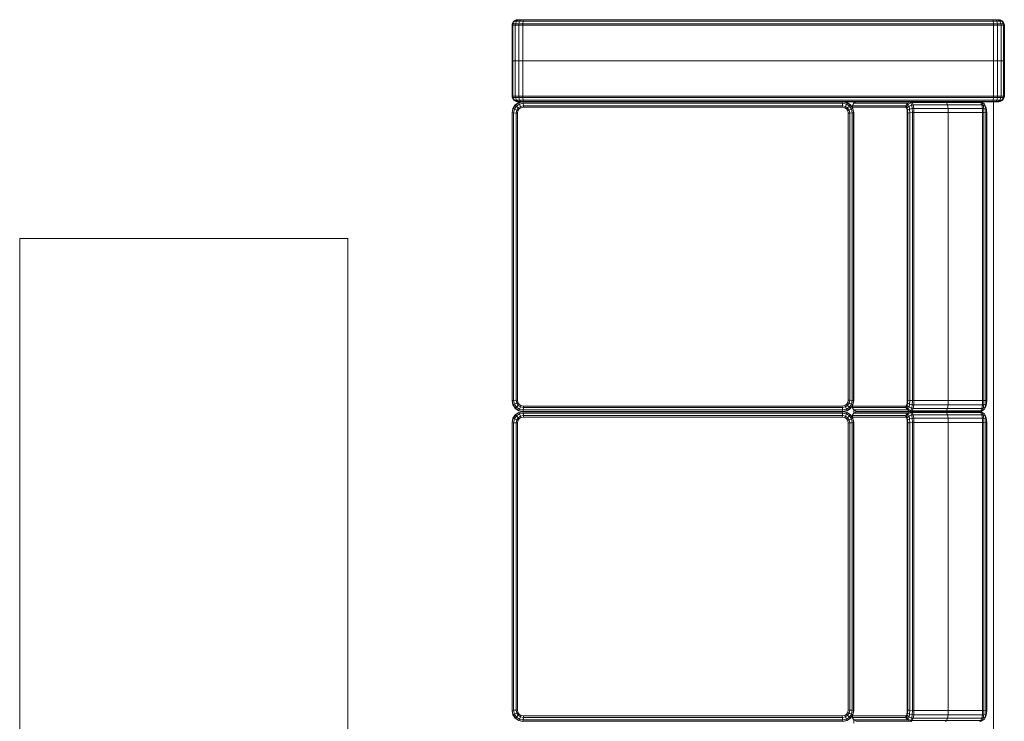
# Model space of a CAD drawing. Header units: millimetres. Extents: x 25471 to 48943, y 4737 to 38988.
# Tile 67 of 117: x 38493 to 40293, y 31270 to 32554. Entities that reach past the tile are written whole.
import ezdxf

# ---------------------------------------------------------------- set-up
doc = ezdxf.new("R2010")
doc.units = ezdxf.units.MM
doc.layers.add('I-FURN-____-OTLN', color=30, linetype='Continuous', lineweight=20)

# ---------------------------------------------------------------- blocks, each defined once
blk = doc.blocks.new('Прямая форма - V line-609719-В_Этаж 01_Водопровод')
at = {"layer": 'I-FURN-____-OTLN', "color": 9}
for p, q in [((-1600, 1790), (-1599.7, 1792.6)), ((-1600, 1790), (-1599.7, 1792.6)), ((-1600, 1789.1), (-1599.7, 1791.5)), ((-1600, 1789.1), (-1599.7, 1791.5)), ((-1600, 1789.1), (-1600, 1790)), ((-1600, 1790), (-1600, 1789.1)), ((-1600, 1786.9), (-1600, 1789.1)), ((-1600, 1789.1), (-1600, 1786.9)), ((-1600, 1786.9), (-1599.7, 1788.8)), ((-1600, 1783.8), (-1600, 1786.9)), ((-1600, 1786.9), (-1600, 1783.8)), ((-1600, 1783.8), (-1599.7, 1784.8)), ((-1600, 1783.8), (-1600, 1779)), ((-1599.7, 1792.6), (-1597.1, 1797.1)), ((-1599.7, 1791.5), (-1597.1, 1795.7)), ((-1599.7, 1792.6), (-1599.7, 1791.5)), ((-1599.7, 1788.8), (-1597.1, 1792)), ((-1599.7, 1791.5), (-1599.7, 1788.8)), ((-1599.7, 1788.8), (-1599.7, 1784.8)), ((-1599.7, 1784.8), (-1597.1, 1786.5)), ((-1599.7, 1784.8), (-1599.7, 1779.3)), ((-1597.1, 1797.1), (-1592.6, 1799.7)), ((-1597.1, 1795.7), (-1592.6, 1798.2)), ((-1597.1, 1797.1), (-1597.1, 1795.7)), ((-1597.1, 1795.7), (-1597.1, 1792)), ((-1597.1, 1792), (-1592.6, 1793.9)), ((-1597.1, 1792), (-1597.1, 1786.5)), ((-1597.1, 1786.5), (-1592.6, 1787.5)), ((-1597.1, 1786.5), (-1597.1, 1779.7)), ((-1592.6, 1799.7), (-1590, 1800)), ((-1592.6, 1799.7), (-1592.6, 1798.2)), ((-1592.6, 1798.2), (-1590, 1798.5)), ((-1592.6, 1798.2), (-1592.6, 1793.9)), ((-1592.6, 1793.9), (-1590, 1794.1)), ((-1592.6, 1793.9), (-1592.6, 1787.5)), ((-1592.6, 1787.5), (-1590, 1787.7)), ((-1592.6, 1787.5), (-1592.6, 1780)), ((-1590, 1800), (-1525, 1800)), ((-1590, 1800), (-1590, 1798.5)), ((-1590, 1798.5), (-1525, 1798.5)), ((-1590, 1798.5), (-1590, 1794.1)), ((-1590, 1794.1), (-1525, 1794.1)), ((-1590, 1794.1), (-1590, 1787.7)), ((-1590, 1787.7), (-1525, 1787.7)), ((-1590, 1787.7), (-1590, 1780)), ((-1525, 1798.5), (-1525, 1800)), ((-1460, 1800), (-1525, 1800)), ((-1525, 1800), (-1525, 1798.5)), ((-1525, 1794.1), (-1525, 1798.5)), ((-1460, 1798.5), (-1525, 1798.5)), ((-1525, 1798.5), (-1525, 1794.1)), ((-1525, 1787.7), (-1525, 1794.1)), ((-1460, 1794.1), (-1525, 1794.1)), ((-1525, 1794.1), (-1525, 1787.7)), ((-1525, 1780), (-1525, 1787.7)), ((-1460, 1787.7), (-1525, 1787.7)), ((-1525, 1787.7), (-1525, 1780)), ((-1460, 1798.5), (-1460, 1800)), ((-1457.4, 1799.7), (-1460, 1800)), ((-1460, 1794.1), (-1460, 1798.5)), ((-1457.4, 1798.2), (-1460, 1798.5)), ((-1460, 1787.7), (-1460, 1794.1)), ((-1457.4, 1793.9), (-1460, 1794.1)), ((-1460, 1780), (-1460, 1787.7)), ((-1457.4, 1787.5), (-1460, 1787.7)), ((-1457.4, 1798.2), (-1457.4, 1799.7)), ((-1452.9, 1797.1), (-1457.4, 1799.7)), ((-1457.4, 1793.9), (-1457.4, 1798.2)), ((-1452.9, 1795.7), (-1457.4, 1798.2)), ((-1457.4, 1787.5), (-1457.4, 1793.9)), ((-1452.9, 1792), (-1457.4, 1793.9)), ((-1457.4, 1780), (-1457.4, 1787.5)), ((-1452.9, 1786.5), (-1457.4, 1787.5)), ((-1452.9, 1795.7), (-1452.9, 1797.1)), ((-1450.3, 1792.6), (-1452.9, 1797.1)), ((-1452.9, 1792), (-1452.9, 1795.7)), ((-1450.3, 1791.5), (-1452.9, 1795.7)), ((-1452.9, 1786.5), (-1452.9, 1792)), ((-1450.3, 1788.8), (-1452.9, 1792)), ((-1452.9, 1779.7), (-1452.9, 1786.5)), ((-1450.3, 1784.8), (-1452.9, 1786.5)), ((-1450.3, 1791.5), (-1450.3, 1792.6)), ((-1450, 1790), (-1450.3, 1792.6)), ((-1450, 1790), (-1450.3, 1792.6)), ((-1450.3, 1788.8), (-1450.3, 1791.5)), ((-1450, 1789.1), (-1450.3, 1791.5)), ((-1450, 1789.1), (-1450.3, 1791.5)), ((-1450.3, 1784.8), (-1450.3, 1788.8)), ((-1450, 1786.9), (-1450.3, 1788.8)), ((-1450.3, 1779.3), (-1450.3, 1784.8)), ((-1450, 1783.8), (-1450.3, 1784.8)), ((-1450, 1789.1), (-1450, 1790)), ((-1450, 1790), (-1450, 1789.1)), ((-1450, 1786.9), (-1450, 1789.1)), ((-1450, 1789.1), (-1450, 1786.9)), ((-1450, 1783.8), (-1450, 1786.9)), ((-1450, 1786.9), (-1450, 1783.8)), ((-1450, 1779), (-1450, 1783.8)), ((-1600, 1779), (-1599.7, 1779.3)), ((-1600, 1779), (-1600, 921)), ((-1599.7, 1779.3), (-1597.1, 1779.7)), ((-1599.7, 1779.3), (-1599.7, 920.7)), ((-1597.1, 1779.7), (-1592.6, 1780)), ((-1597.1, 1779.7), (-1597.1, 920.3)), ((-1592.6, 1780), (-1590, 1780)), ((-1592.6, 1780), (-1592.6, 920)), ((-1590, 1780), (-1525, 1780)), ((-1590, 1780), (-1590, 920)), ((-1525, 920), (-1525, 1780)), ((-1460, 1780), (-1525, 1780)), ((-1525, 1780), (-1525, 920)), ((-1460, 920), (-1460, 1780)), ((-1457.4, 1780), (-1460, 1780)), ((-1457.4, 920), (-1457.4, 1780)), ((-1452.9, 1779.7), (-1457.4, 1780)), ((-1452.9, 920.3), (-1452.9, 1779.7)), ((-1450.3, 1779.3), (-1452.9, 1779.7)), ((-1450.3, 920.7), (-1450.3, 1779.3)), ((-1450, 1779), (-1450.3, 1779.3)), ((-1450, 1780), (250, 1780)), ((-1450, 1755.2), (-1450, 1779)), ((-1441.5, 1765.7), (-1445.7, 1763.7)), ((-1442, 1765.1), (-1445.7, 1763.7)), ((-1442, 1765.1), (-1443.9, 1761.3)), ((-1438.8, 1766.8), (-1442, 1765.1)), ((-1436.5, 1766.1), (-1442, 1765.1)), ((-1438.8, 1766.8), (-1441.5, 1765.7)), ((-1434.8, 1767.5), (-1438.8, 1766.8)), ((-1436.5, 1766.1), (-1437.5, 1762.4)), ((-1434.8, 1767.5), (-1436.5, 1766.1)), ((-1429.7, 1766.4), (-1436.5, 1766.1)), ((-1429.3, 1767.8), (-1434.8, 1767.5)), ((-1429.7, 1766.4), (-1430, 1762.8)), ((-1429.3, 1767.8), (-1429.7, 1766.4)), ((-903.6, 1766.4), (-1429.7, 1766.4)), ((-904.1, 1767.8), (-1429.3, 1767.8)), ((-898.6, 1767.5), (-904.1, 1767.8)), ((-904.1, 1767.8), (-903.6, 1766.4)), ((-896.8, 1766.1), (-903.6, 1766.4)), ((-903.6, 1766.4), (-903.4, 1762.8)), ((-894.5, 1766.8), (-898.6, 1767.5)), ((-898.6, 1767.5), (-896.8, 1766.1)), ((-891.3, 1765.1), (-896.8, 1766.1)), ((-896.8, 1766.1), (-895.8, 1762.4)), ((-891.8, 1765.7), (-894.5, 1766.8)), ((-894.5, 1766.8), (-891.3, 1765.1)), ((-891.8, 1765.7), (-887.6, 1763.7)), ((-887.6, 1763.7), (-891.3, 1765.1)), ((-891.3, 1765.1), (-889.4, 1761.3)), ((-874.8, 1765.7), (-879.1, 1763.7)), ((-875.4, 1765.1), (-879.1, 1763.7)), ((-875.4, 1765.1), (-877.2, 1761.3)), ((-872.1, 1766.8), (-875.4, 1765.1)), ((-869.8, 1766.1), (-875.4, 1765.1)), ((-872.1, 1766.8), (-874.8, 1765.7)), ((-868.1, 1767.5), (-872.1, 1766.8)), ((-869.8, 1766.1), (-870.9, 1762.4)), ((-868.1, 1767.5), (-869.8, 1766.1)), ((-863, 1766.4), (-869.8, 1766.1)), ((-862.6, 1767.8), (-868.1, 1767.5)), ((-863, 1766.4), (-863.3, 1762.8)), ((-862.6, 1767.8), (-863, 1766.4)), ((-337, 1766.4), (-863, 1766.4)), ((-337.4, 1767.8), (-862.6, 1767.8)), ((-331.9, 1767.5), (-337.4, 1767.8)), ((-337.4, 1767.8), (-337, 1766.4)), ((-330.2, 1766.1), (-337, 1766.4)), ((-337, 1766.4), (-336.7, 1762.8)), ((-327.9, 1766.8), (-331.9, 1767.5)), ((-331.9, 1767.5), (-330.2, 1766.1)), ((-324.6, 1765.1), (-330.2, 1766.1)), ((-330.2, 1766.1), (-329.1, 1762.4)), ((-325.2, 1765.7), (-327.9, 1766.8)), ((-327.9, 1766.8), (-324.6, 1765.1)), ((-325.2, 1765.7), (-320.9, 1763.7)), ((-320.9, 1763.7), (-324.6, 1765.1)), ((-324.6, 1765.1), (-322.8, 1761.3)), ((-1449.7, 1757.7), (-1450, 1755.2)), ((-1448.5, 1757.1), (-1450, 1755.2)), ((-1450, 1755.2), (-1450, 1692.4)), ((-1447.1, 1761.9), (-1449.7, 1757.7)), ((-1448.2, 1759.6), (-1449.7, 1757.7)), ((-1448.2, 1759.6), (-1448.5, 1757.1)), ((-1444.1, 1758.8), (-1448.5, 1757.1)), ((-1448.5, 1757.1), (-1448.5, 1694.4)), ((-1445.7, 1763.7), (-1448.2, 1759.6)), ((-1443.9, 1761.3), (-1448.2, 1759.6)), ((-1445.7, 1763.7), (-1447.1, 1761.9)), ((-1443.9, 1761.3), (-1444.1, 1758.8)), ((-1437.7, 1759.9), (-1444.1, 1758.8)), ((-1444.1, 1758.8), (-1444.1, 1696)), ((-1437.5, 1762.4), (-1443.9, 1761.3)), ((-1437.5, 1762.4), (-1437.7, 1759.9)), ((-1430, 1760.3), (-1437.7, 1759.9)), ((-1437.7, 1759.9), (-1437.7, 1697.2)), ((-1430, 1762.8), (-1437.5, 1762.4)), ((-903.4, 1762.8), (-1430, 1762.8)), ((-1430, 1762.8), (-1430, 1760.3)), ((-903.3, 1760.3), (-1430, 1760.3)), ((-1430, 1760.3), (-1430, 1697.6)), ((-895.8, 1762.4), (-903.4, 1762.8)), ((-903.4, 1762.8), (-903.3, 1760.3)), ((-895.7, 1759.9), (-903.3, 1760.3)), ((-903.3, 1760.3), (-903.3, 1697.6)), ((-889.4, 1761.3), (-895.8, 1762.4)), ((-895.8, 1762.4), (-895.7, 1759.9)), ((-889.2, 1758.8), (-895.7, 1759.9)), ((-895.7, 1759.9), (-895.7, 1697.2)), ((-889.4, 1761.3), (-889.2, 1758.8)), ((-885.2, 1759.6), (-889.3, 1761.2)), ((-884.9, 1757.1), (-889.2, 1758.8)), ((-889.2, 1758.8), (-889.2, 1696)), ((-886.3, 1761.9), (-887.6, 1763.7)), ((-887.6, 1763.7), (-885.2, 1759.6)), ((-886.3, 1761.9), (-883.7, 1757.7)), ((-883.7, 1757.7), (-885.2, 1759.6)), ((-885.2, 1759.6), (-884.9, 1757.1)), ((-883.3, 1755.2), (-884.9, 1757.1)), ((-884.9, 1757.1), (-884.9, 1694.4)), ((-883.7, 1757.7), (-883.3, 1755.2)), ((-883, 1757.7), (-883.3, 1755.2)), ((-881.8, 1757.1), (-883.3, 1755.2)), ((-883.3, 1755.2), (-883.3, 1692.4)), ((-883.3, 1755.2), (-883.3, 1692.4)), ((-880.4, 1761.9), (-883, 1757.7)), ((-881.5, 1759.6), (-883, 1757.7)), ((-881.5, 1759.6), (-881.8, 1757.1)), ((-877.5, 1758.8), (-881.8, 1757.1)), ((-881.8, 1757.1), (-881.8, 1694.4)), ((-879.1, 1763.7), (-881.5, 1759.6)), ((-877.2, 1761.3), (-881.5, 1759.6)), ((-879.1, 1763.7), (-880.4, 1761.9)), ((-877.2, 1761.3), (-877.5, 1758.8)), ((-871, 1759.9), (-877.5, 1758.8)), ((-877.5, 1758.8), (-877.5, 1696)), ((-870.9, 1762.4), (-877.2, 1761.3)), ((-870.9, 1762.4), (-871, 1759.9)), ((-863.3, 1760.3), (-871, 1759.9)), ((-871, 1759.9), (-871, 1697.2)), ((-863.3, 1762.8), (-870.9, 1762.4)), ((-336.7, 1762.8), (-863.3, 1762.8)), ((-863.3, 1762.8), (-863.3, 1760.3)), ((-336.7, 1760.3), (-863.3, 1760.3)), ((-863.3, 1760.3), (-863.3, 1697.6)), ((-329.1, 1762.4), (-336.7, 1762.8)), ((-336.7, 1762.8), (-336.7, 1760.3)), ((-329, 1759.9), (-336.7, 1760.3)), ((-336.7, 1760.3), (-336.7, 1697.6)), ((-322.8, 1761.3), (-329.1, 1762.4)), ((-329.1, 1762.4), (-329, 1759.9)), ((-322.5, 1758.8), (-329, 1759.9)), ((-329, 1759.9), (-329, 1697.2)), ((-318.5, 1759.6), (-322.8, 1761.3)), ((-322.8, 1761.3), (-322.5, 1758.8)), ((-318.2, 1757.1), (-322.5, 1758.8)), ((-322.5, 1758.8), (-322.5, 1696)), ((-319.6, 1761.9), (-320.9, 1763.7)), ((-320.9, 1763.7), (-318.5, 1759.6)), ((-319.6, 1761.9), (-317, 1757.7)), ((-317, 1757.7), (-318.5, 1759.6)), ((-318.5, 1759.6), (-318.2, 1757.1)), ((-316.7, 1755.2), (-318.2, 1757.1)), ((-318.2, 1757.1), (-318.2, 1694.4)), ((-317, 1757.7), (-316.7, 1755.2)), ((-1450, 1692.4), (-1448.5, 1694.4)), ((-1448.5, 1694.4), (-1450, 1692.4)), ((-1450, 1629.6), (-1450, 1692.4)), ((-1448.5, 1694.4), (-1444.1, 1696)), ((-1444.1, 1696), (-1448.5, 1694.4)), ((-1448.5, 1631.6), (-1448.5, 1694.4)), ((-1444.1, 1696), (-1437.7, 1697.2)), ((-1437.7, 1697.2), (-1444.1, 1696)), ((-1444.1, 1633.3), (-1444.1, 1696)), ((-1437.7, 1697.2), (-1430, 1697.6)), ((-1430, 1697.6), (-1437.7, 1697.2)), ((-1437.7, 1634.4), (-1437.7, 1697.2)), ((-1430, 1697.6), (-903.3, 1697.6)), ((-1430, 1634.8), (-1430, 1697.6)), ((-903.3, 1697.6), (-1430, 1697.6)), ((-903.3, 1697.6), (-895.7, 1697.2)), ((-903.3, 1634.8), (-903.3, 1697.6)), ((-895.7, 1697.2), (-903.3, 1697.6)), ((-895.7, 1697.2), (-889.2, 1696)), ((-895.7, 1634.4), (-895.7, 1697.2)), ((-889.2, 1696), (-895.7, 1697.2)), ((-889.2, 1696), (-884.9, 1694.4)), ((-889.2, 1633.3), (-889.2, 1696)), ((-884.9, 1694.4), (-889.2, 1696)), ((-884.9, 1694.4), (-883.3, 1692.4)), ((-884.9, 1631.6), (-884.9, 1694.4)), ((-883.3, 1692.4), (-884.9, 1694.4)), ((-883.3, 1692.4), (-881.8, 1694.4)), ((-881.8, 1694.4), (-883.3, 1692.4)), ((-883.3, 1629.6), (-883.3, 1692.4)), ((-883.3, 1629.6), (-883.3, 1692.4)), ((-881.8, 1694.4), (-877.5, 1696)), ((-877.5, 1696), (-881.8, 1694.4)), ((-881.8, 1631.6), (-881.8, 1694.4)), ((-877.5, 1696), (-871, 1697.2)), ((-871, 1697.2), (-877.5, 1696)), ((-877.5, 1633.3), (-877.5, 1696)), ((-871, 1697.2), (-863.3, 1697.6)), ((-863.3, 1697.6), (-871, 1697.2)), ((-871, 1634.4), (-871, 1697.2)), ((-863.3, 1697.6), (-336.7, 1697.6)), ((-863.3, 1634.8), (-863.3, 1697.6)), ((-336.7, 1697.6), (-863.3, 1697.6)), ((-336.7, 1697.6), (-329, 1697.2)), ((-336.7, 1634.8), (-336.7, 1697.6)), ((-329, 1697.2), (-336.7, 1697.6)), ((-329, 1697.2), (-322.5, 1696)), ((-329, 1634.4), (-329, 1697.2)), ((-322.5, 1696), (-329, 1697.2)), ((-322.5, 1696), (-318.2, 1694.4)), ((-322.5, 1633.3), (-322.5, 1696)), ((-318.2, 1694.4), (-322.5, 1696)), ((-318.2, 1694.4), (-316.7, 1692.4)), ((-318.2, 1631.6), (-318.2, 1694.4)), ((-316.7, 1692.4), (-318.2, 1694.4)), ((-1450, 1629.6), (-1448.5, 1631.6)), ((-1450, 1578), (-1450, 1629.6)), ((-1449.7, 1627.1), (-1450, 1629.6)), ((-1449.7, 1627.1), (-1448.2, 1629)), ((-1449.7, 1529.4), (-1449.7, 1627.1)), ((-1447.1, 1622.7), (-1449.7, 1627.1)), ((-1448.5, 1631.6), (-1444.1, 1633.3)), ((-1448.2, 1629), (-1448.5, 1631.6)), ((-1448.2, 1629), (-1443.9, 1630.7)), ((-1445.7, 1624.4), (-1448.2, 1629)), ((-1447.1, 1622.7), (-1445.7, 1624.4)), ((-1447.1, 1525.1), (-1447.1, 1622.7)), ((-1442.6, 1620.1), (-1447.1, 1622.7)), ((-1445.7, 1624.4), (-1442, 1625.9)), ((-1441.5, 1621.5), (-1445.7, 1624.4)), ((-1444.1, 1633.3), (-1437.7, 1634.4)), ((-1443.9, 1630.7), (-1444.1, 1633.3)), ((-1443.9, 1630.7), (-1437.5, 1631.8)), ((-1442, 1625.9), (-1443.9, 1630.7)), ((-1442.6, 1620.1), (-1441.5, 1621.5)), ((-1442.6, 1522.7), (-1442.6, 1620.1)), ((-1440, 1619.7), (-1442.6, 1620.1)), ((-1442, 1625.9), (-1436.5, 1626.8)), ((-1438.8, 1622.5), (-1442, 1625.9)), ((-1441.5, 1621.5), (-1438.8, 1622.5)), ((-1439.1, 1620.9), (-1441.5, 1621.5)), ((-1440, 1619.7), (-1439.1, 1620.9)), ((-1439.1, 1620.9), (-1436.9, 1621.7)), ((-1438.8, 1622.5), (-1434.8, 1623.2)), ((-1436.9, 1621.7), (-1438.8, 1622.5)), ((-1437.7, 1634.4), (-1430, 1634.8)), ((-1437.5, 1631.8), (-1437.7, 1634.4)), ((-1437.5, 1631.8), (-1430, 1632.2)), ((-1436.5, 1626.8), (-1437.5, 1631.8)), ((-1436.9, 1621.7), (-1433.8, 1622.3)), ((-1436.5, 1626.8), (-1429.7, 1627.2)), ((-1434.8, 1623.2), (-1436.5, 1626.8)), ((-1434.8, 1623.2), (-1429.3, 1623.5)), ((-1433.8, 1622.3), (-1434.8, 1623.2)), ((-1433.8, 1622.3), (-1429, 1622.5)), ((-1430, 1634.8), (-903.3, 1634.8)), ((-1430, 1632.2), (-1430, 1634.8)), ((-1430, 1632.2), (-903.4, 1632.2)), ((-1429.7, 1627.2), (-1430, 1632.2)), ((-1429.7, 1627.2), (-903.6, 1627.2)), ((-1429.3, 1623.5), (-1429.7, 1627.2)), ((-1429.3, 1623.5), (-904.1, 1623.5)), ((-1429, 1622.5), (-1429.3, 1623.5)), ((-1429, 1622.5), (-904.3, 1622.5)), ((-904.3, 1622.5), (-904.1, 1623.5)), ((-904.3, 1622.5), (-899.6, 1622.3)), ((-904.1, 1623.5), (-903.6, 1627.2)), ((-904.1, 1623.5), (-898.6, 1623.2)), ((-903.6, 1627.2), (-903.4, 1632.2)), ((-903.6, 1627.2), (-896.8, 1626.8)), ((-903.4, 1632.2), (-903.3, 1634.8)), ((-903.4, 1632.2), (-895.8, 1631.8)), ((-903.3, 1634.8), (-895.7, 1634.4)), ((-899.6, 1622.3), (-898.6, 1623.2)), ((-899.6, 1622.3), (-896.4, 1621.7)), ((-898.6, 1623.2), (-896.8, 1626.8)), ((-898.6, 1623.2), (-894.5, 1622.5)), ((-896.8, 1626.8), (-895.8, 1631.8)), ((-896.8, 1626.8), (-891.3, 1625.9)), ((-896.4, 1621.7), (-894.5, 1622.5)), ((-896.4, 1621.7), (-894.3, 1620.9)), ((-895.8, 1631.8), (-895.7, 1634.4)), ((-895.8, 1631.8), (-889.4, 1630.7)), ((-895.7, 1634.4), (-889.3, 1633.3)), ((-894.5, 1622.5), (-891.3, 1625.9)), ((-894.5, 1622.5), (-891.8, 1621.5)), ((-894.3, 1620.9), (-891.8, 1621.5)), ((-894.3, 1620.9), (-893.3, 1619.7)), ((-893.3, 1619.7), (-890.7, 1620.1)), ((-891.8, 1621.5), (-887.6, 1624.4)), ((-891.8, 1621.5), (-890.7, 1620.1)), ((-891.3, 1625.9), (-889.4, 1630.7)), ((-891.3, 1625.9), (-887.6, 1624.4)), ((-890.7, 1620.1), (-886.3, 1622.7)), ((-890.7, 1620.1), (-890.7, 1522.7)), ((-889.4, 1630.7), (-889.2, 1633.3)), ((-889.4, 1630.7), (-885.2, 1629)), ((-889.2, 1633.3), (-884.9, 1631.6)), ((-887.6, 1624.4), (-885.2, 1629)), ((-887.6, 1624.4), (-886.3, 1622.7)), ((-886.3, 1622.7), (-883.7, 1627.1)), ((-886.3, 1622.7), (-886.3, 1525.1)), ((-885.2, 1629), (-884.9, 1631.6)), ((-885.2, 1629), (-883.7, 1627.1)), ((-884.9, 1631.6), (-883.3, 1629.6)), ((-883.7, 1627.1), (-883.3, 1629.6)), ((-883.7, 1627.1), (-883.7, 1529.4)), ((-883.3, 1629.6), (-881.8, 1631.6)), ((-883.3, 1531.9), (-883.3, 1629.6)), ((-883, 1627.1), (-883.3, 1629.6)), ((-883.3, 1629.6), (-883.3, 1531.9)), ((-883, 1627.1), (-881.5, 1629)), ((-883, 1529.4), (-883, 1627.1)), ((-880.4, 1622.7), (-883, 1627.1)), ((-881.8, 1631.6), (-877.5, 1633.3)), ((-881.5, 1629), (-881.8, 1631.6)), ((-881.5, 1629), (-877.2, 1630.7)), ((-879.1, 1624.4), (-881.5, 1629)), ((-880.4, 1622.7), (-879.1, 1624.4)), ((-880.4, 1525.1), (-880.4, 1622.7)), ((-875.9, 1620.1), (-880.4, 1622.7)), ((-879.1, 1624.4), (-875.4, 1625.9)), ((-874.8, 1621.5), (-879.1, 1624.4)), ((-877.5, 1633.3), (-871, 1634.4)), ((-877.2, 1630.7), (-877.5, 1633.3)), ((-877.2, 1630.7), (-870.9, 1631.8)), ((-875.4, 1625.9), (-877.2, 1630.7)), ((-875.9, 1620.1), (-874.8, 1621.5)), ((-875.9, 1522.7), (-875.9, 1620.1)), ((-873.3, 1619.7), (-875.9, 1620.1)), ((-875.4, 1625.9), (-869.8, 1626.8)), ((-872.1, 1622.5), (-875.4, 1625.9)), ((-874.8, 1621.5), (-872.1, 1622.5)), ((-872.4, 1620.9), (-874.8, 1621.5)), ((-873.3, 1619.7), (-872.4, 1620.9)), ((-872.4, 1620.9), (-870.3, 1621.7)), ((-872.1, 1622.5), (-868.1, 1623.2)), ((-870.3, 1621.7), (-872.1, 1622.5)), ((-871, 1634.4), (-863.3, 1634.8)), ((-870.9, 1631.8), (-871, 1634.4)), ((-870.9, 1631.8), (-863.3, 1632.2)), ((-869.8, 1626.8), (-870.9, 1631.8)), ((-870.3, 1621.7), (-867.1, 1622.3)), ((-869.8, 1626.8), (-863, 1627.2)), ((-868.1, 1623.2), (-869.8, 1626.8)), ((-868.1, 1623.2), (-862.6, 1623.5)), ((-867.1, 1622.3), (-868.1, 1623.2)), ((-867.1, 1622.3), (-862.3, 1622.5)), ((-863.3, 1634.8), (-336.7, 1634.8)), ((-863.3, 1632.2), (-863.3, 1634.8)), ((-863.3, 1632.2), (-336.7, 1632.2)), ((-863, 1627.2), (-863.3, 1632.2)), ((-863, 1627.2), (-337, 1627.2)), ((-862.6, 1623.5), (-863, 1627.2)), ((-862.6, 1623.5), (-337.4, 1623.5)), ((-862.3, 1622.5), (-862.6, 1623.5)), ((-862.3, 1622.5), (-337.7, 1622.5)), ((-337.7, 1622.5), (-337.4, 1623.5)), ((-337.7, 1622.5), (-332.9, 1622.3)), ((-337.4, 1623.5), (-337, 1627.2)), ((-337.4, 1623.5), (-331.9, 1623.2)), ((-337, 1627.2), (-336.7, 1632.2)), ((-337, 1627.2), (-330.2, 1626.8)), ((-336.7, 1634.8), (-329, 1634.4)), ((-336.7, 1632.2), (-336.7, 1634.8)), ((-336.7, 1632.2), (-329.1, 1631.8)), ((-332.9, 1622.3), (-331.9, 1623.2)), ((-332.9, 1622.3), (-329.7, 1621.7)), ((-331.9, 1623.2), (-330.2, 1626.8)), ((-331.9, 1623.2), (-327.9, 1622.5)), ((-330.2, 1626.8), (-329.1, 1631.8)), ((-330.2, 1626.8), (-324.6, 1625.9)), ((-329.7, 1621.7), (-327.9, 1622.5)), ((-329.7, 1621.7), (-327.6, 1620.9)), ((-329.1, 1631.8), (-329, 1634.4)), ((-329.1, 1631.8), (-322.8, 1630.7)), ((-329, 1634.4), (-322.5, 1633.3)), ((-327.9, 1622.5), (-324.6, 1625.9)), ((-327.9, 1622.5), (-325.2, 1621.5)), ((-327.6, 1620.9), (-325.2, 1621.5)), ((-327.6, 1620.9), (-326.7, 1619.7)), ((-326.7, 1619.7), (-324.1, 1620.1)), ((-325.2, 1621.5), (-320.9, 1624.4)), ((-325.2, 1621.5), (-324.1, 1620.1)), ((-324.6, 1625.9), (-322.8, 1630.7)), ((-324.6, 1625.9), (-320.9, 1624.4)), ((-324.1, 1620.1), (-319.6, 1622.7)), ((-324.1, 1620.1), (-324.1, 1522.7)), ((-322.8, 1630.7), (-322.5, 1633.3)), ((-322.8, 1630.7), (-318.5, 1629)), ((-322.5, 1633.3), (-318.2, 1631.6)), ((-320.9, 1624.4), (-318.5, 1629)), ((-320.9, 1624.4), (-319.6, 1622.7)), ((-319.6, 1622.7), (-317, 1627.1)), ((-319.6, 1622.7), (-319.6, 1525.1)), ((-318.5, 1629), (-318.2, 1631.6)), ((-318.5, 1629), (-317, 1627.1)), ((-318.2, 1631.6), (-316.7, 1629.6)), ((-317, 1627.1), (-316.7, 1629.6)), ((-317, 1627.1), (-317, 1529.4)), ((-1440, 1522.5), (-1440, 1619.7)), ((-893.3, 1619.7), (-893.3, 1522.5)), ((-873.3, 1522.5), (-873.3, 1619.7)), ((-326.7, 1619.7), (-326.7, 1522.5)), ((-1450, 921), (-1450, 1578)), ((-1449.7, 1529.4), (-1450, 1531.9)), ((-883.3, 1531.9), (-883.7, 1529.4)), ((-883, 1529.4), (-883.3, 1531.9)), ((-316.7, 1531.9), (-317, 1529.4)), ((-1446.8, 1524.7), (-1450, 1524.7)), ((-1450, 1504.7), (-1448.5, 1512.4)), ((-1447.1, 1525.1), (-1449.7, 1529.4)), ((-1449.7, 1504.7), (-1448.2, 1512.3)), ((-1448.5, 1512.4), (-1444.1, 1518.9)), ((-1448.2, 1512.3), (-1448.5, 1512.4)), ((-1448.2, 1512.3), (-1443.9, 1518.6)), ((-1445.7, 1511.2), (-1448.2, 1512.3)), ((-1445.7, 1523.4), (-1447.1, 1525.1)), ((-1442.6, 1522.7), (-1447.1, 1525.1)), ((-1441.5, 1521.3), (-1445.7, 1523.4)), ((-1445.7, 1511.2), (-1442, 1516.8)), ((-1444.1, 1518.9), (-1437.7, 1523.2)), ((-1443.9, 1518.6), (-1444.1, 1518.9)), ((-1443.9, 1518.6), (-1437.5, 1522.9)), ((-1442, 1516.8), (-1443.9, 1518.6)), ((-1441.5, 1521.3), (-1442.6, 1522.7)), ((-1440, 1522.5), (-1442.6, 1522.7)), ((-1442, 1516.8), (-1436.5, 1520.5)), ((-1438.8, 1513.5), (-1442, 1516.8)), ((-1440.9, 1521.1), (-1441.5, 1521.3)), ((-1440.5, 1521.3), (-1441.5, 1521.3)), ((-1441.5, 1509.5), (-1438.8, 1513.5)), ((-1438.8, 1513.5), (-1434.8, 1516.2)), ((-1436.9, 1511.7), (-1438.8, 1513.5)), ((-1437.7, 1523.2), (-1430, 1524.7)), ((-1437.5, 1522.9), (-1437.7, 1523.2)), ((-1437.5, 1522.9), (-1430, 1524.4)), ((-1436.5, 1520.5), (-1437.5, 1522.9)), ((-1436.9, 1511.7), (-1433.8, 1513.8)), ((-1436.5, 1520.5), (-1429.7, 1521.8)), ((-1434.8, 1516.2), (-1436.5, 1520.5)), ((-1434.8, 1516.2), (-1429.3, 1517.3)), ((-1433.8, 1513.8), (-1434.8, 1516.2)), ((-1433.8, 1513.8), (-1429, 1514.7)), ((-1430, 1524.7), (-903.3, 1524.7)), ((-1430, 1524.4), (-1430, 1524.7)), ((-1430, 1524.4), (-903.4, 1524.4)), ((-1429.7, 1521.8), (-1430, 1524.4)), ((-1429.7, 1521.8), (-903.6, 1521.8)), ((-1429.3, 1517.3), (-1429.7, 1521.8)), ((-1429.3, 1517.3), (-904.1, 1517.3)), ((-1429, 1514.7), (-1429.3, 1517.3)), ((-1429, 1514.7), (-904.3, 1514.7)), ((-904.3, 1514.7), (-904.1, 1517.3)), ((-904.3, 1514.7), (-899.6, 1513.8)), ((-904.1, 1517.3), (-903.6, 1521.8)), ((-904.1, 1517.3), (-898.6, 1516.2)), ((-903.6, 1521.8), (-903.4, 1524.4)), ((-903.6, 1521.8), (-896.8, 1520.5)), ((-903.4, 1524.4), (-903.3, 1524.7)), ((-903.4, 1524.4), (-895.8, 1522.9)), ((-903.3, 1524.7), (-895.7, 1523.2)), ((-899.6, 1513.8), (-898.6, 1516.2)), ((-899.6, 1513.8), (-896.4, 1511.7)), ((-898.6, 1516.2), (-896.8, 1520.5)), ((-898.6, 1516.2), (-894.5, 1513.5)), ((-896.8, 1520.5), (-895.8, 1522.9)), ((-896.8, 1520.5), (-891.3, 1516.8)), ((-896.4, 1511.7), (-894.5, 1513.5)), ((-895.8, 1522.9), (-895.7, 1523.2)), ((-895.8, 1522.9), (-889.4, 1518.6)), ((-895.7, 1523.2), (-889.3, 1519)), ((-894.5, 1513.5), (-891.3, 1516.8)), ((-894.5, 1513.5), (-891.8, 1509.5)), ((-890.7, 1522.7), (-893.3, 1522.5)), ((-892.8, 1521.3), (-891.8, 1521.3)), ((-891.8, 1521.3), (-892.5, 1521.1)), ((-891.8, 1521.3), (-887.6, 1523.4)), ((-890.7, 1522.7), (-891.8, 1521.3)), ((-891.3, 1516.8), (-889.4, 1518.6)), ((-891.3, 1516.8), (-887.6, 1511.2)), ((-886.3, 1525.1), (-890.7, 1522.7)), ((-889.4, 1518.6), (-889.2, 1518.9)), ((-889.4, 1518.6), (-885.2, 1512.3)), ((-889.2, 1518.9), (-884.9, 1512.4)), ((-886.3, 1525.1), (-887.6, 1523.4)), ((-887.6, 1511.2), (-885.2, 1512.3)), ((-880.1, 1524.7), (-886.6, 1524.7)), ((-883.7, 1529.4), (-886.3, 1525.1)), ((-885.2, 1512.3), (-884.9, 1512.4)), ((-885.2, 1512.3), (-883.7, 1504.7)), ((-884.9, 1512.4), (-883.3, 1504.7)), ((-883.3, 1504.7), (-881.8, 1512.4)), ((-880.4, 1525.1), (-883, 1529.4)), ((-883, 1504.7), (-881.5, 1512.3)), ((-881.8, 1512.4), (-877.5, 1518.9)), ((-881.5, 1512.3), (-881.8, 1512.4)), ((-881.5, 1512.3), (-877.2, 1518.6)), ((-879.1, 1511.2), (-881.5, 1512.3)), ((-879.1, 1523.4), (-880.4, 1525.1)), ((-875.9, 1522.7), (-880.4, 1525.1)), ((-874.8, 1521.3), (-879.1, 1523.4)), ((-879.1, 1511.2), (-875.4, 1516.8)), ((-877.5, 1518.9), (-871, 1523.2)), ((-877.2, 1518.6), (-877.5, 1518.9)), ((-877.2, 1518.6), (-870.9, 1522.9)), ((-875.4, 1516.8), (-877.2, 1518.6)), ((-874.8, 1521.3), (-875.9, 1522.7)), ((-873.3, 1522.5), (-875.9, 1522.7)), ((-875.4, 1516.8), (-869.8, 1520.5)), ((-872.1, 1513.5), (-875.4, 1516.8)), ((-874.2, 1521.1), (-874.8, 1521.3)), ((-873.9, 1521.3), (-874.8, 1521.3)), ((-874.8, 1509.5), (-872.1, 1513.5)), ((-872.1, 1513.5), (-868.1, 1516.2)), ((-870.3, 1511.7), (-872.1, 1513.5)), ((-871, 1523.2), (-863.3, 1524.7)), ((-870.9, 1522.9), (-871, 1523.2)), ((-870.9, 1522.9), (-863.3, 1524.4)), ((-869.8, 1520.5), (-870.9, 1522.9)), ((-870.3, 1511.7), (-867.1, 1513.8)), ((-869.8, 1520.5), (-863, 1521.8)), ((-868.1, 1516.2), (-869.8, 1520.5)), ((-868.1, 1516.2), (-862.6, 1517.3)), ((-867.1, 1513.8), (-868.1, 1516.2)), ((-867.1, 1513.8), (-862.3, 1514.7)), ((-863.3, 1524.7), (-336.7, 1524.7)), ((-863.3, 1524.4), (-863.3, 1524.7)), ((-863.3, 1524.4), (-336.7, 1524.4)), ((-863, 1521.8), (-863.3, 1524.4)), ((-863, 1521.8), (-337, 1521.8)), ((-862.6, 1517.3), (-863, 1521.8)), ((-862.6, 1517.3), (-337.4, 1517.3)), ((-862.3, 1514.7), (-862.6, 1517.3)), ((-862.3, 1514.7), (-337.7, 1514.7)), ((-337.7, 1514.7), (-337.4, 1517.3)), ((-337.7, 1514.7), (-332.9, 1513.8)), ((-337.4, 1517.3), (-337, 1521.8)), ((-337.4, 1517.3), (-331.9, 1516.2)), ((-337, 1521.8), (-336.7, 1524.4)), ((-337, 1521.8), (-330.2, 1520.5)), ((-336.7, 1524.7), (-329, 1523.2)), ((-336.7, 1524.4), (-336.7, 1524.7)), ((-336.7, 1524.4), (-329.1, 1522.9)), ((-332.9, 1513.8), (-331.9, 1516.2)), ((-332.9, 1513.8), (-329.7, 1511.7)), ((-331.9, 1516.2), (-330.2, 1520.5)), ((-331.9, 1516.2), (-327.9, 1513.5)), ((-330.2, 1520.5), (-329.1, 1522.9)), ((-330.2, 1520.5), (-324.6, 1516.8)), ((-329.7, 1511.7), (-327.9, 1513.5)), ((-329.1, 1522.9), (-329, 1523.2)), ((-329.1, 1522.9), (-322.8, 1518.6)), ((-329, 1523.2), (-322.5, 1518.9)), ((-327.9, 1513.5), (-324.6, 1516.8)), ((-327.9, 1513.5), (-325.2, 1509.5)), ((-324.1, 1522.7), (-326.7, 1522.5)), ((-326.1, 1521.3), (-325.2, 1521.3)), ((-325.2, 1521.3), (-325.8, 1521.1)), ((-325.2, 1521.3), (-320.9, 1523.4)), ((-324.1, 1522.7), (-325.2, 1521.3)), ((-324.6, 1516.8), (-322.8, 1518.6)), ((-324.6, 1516.8), (-320.9, 1511.2)), ((-319.6, 1525.1), (-324.1, 1522.7)), ((-322.8, 1518.6), (-322.5, 1518.9)), ((-322.8, 1518.6), (-318.5, 1512.3)), ((-322.5, 1518.9), (-318.2, 1512.4)), ((-319.6, 1525.1), (-320.9, 1523.4)), ((-320.9, 1511.2), (-318.5, 1512.3)), ((-313.4, 1524.7), (-319.9, 1524.7)), ((-317, 1529.4), (-319.6, 1525.1)), ((-318.5, 1512.3), (-318.2, 1512.4)), ((-318.5, 1512.3), (-317, 1504.7)), ((-318.2, 1512.4), (-316.7, 1504.7)), ((-1449.7, 1504.7), (-1450, 1504.7)), ((-1449.7, 920), (-1449.7, 1504.7)), ((-1447.1, 1504.4), (-1449.7, 1504.7)), ((-1447.1, 1504.4), (-1445.7, 1511.2)), ((-1447.1, 920.3), (-1447.1, 1504.4)), ((-1442.6, 1504), (-1447.1, 1504.4)), ((-1441.5, 1509.5), (-1445.7, 1511.2)), ((-1442.6, 1504), (-1441.5, 1509.5)), ((-1442.6, 920.7), (-1442.6, 1504)), ((-1440, 1503.8), (-1442.6, 1504)), ((-1439.1, 1508.5), (-1441.5, 1509.5)), ((-1440, 1503.8), (-1439.1, 1508.5)), ((-1440, 921), (-1440, 1503.8)), ((-1439.1, 1508.5), (-1436.9, 1511.7)), ((-896.4, 1511.7), (-894.3, 1508.5)), ((-894.3, 1508.5), (-891.8, 1509.5)), ((-894.3, 1508.5), (-893.3, 1503.8)), ((-893.3, 1503.8), (-890.7, 1504)), ((-893.3, 1503.8), (-893.3, 921)), ((-891.8, 1509.5), (-887.6, 1511.2)), ((-891.8, 1509.5), (-890.7, 1504)), ((-890.7, 1504), (-886.3, 1504.4)), ((-890.7, 1504), (-890.7, 920.7)), ((-887.6, 1511.2), (-886.3, 1504.4)), ((-886.3, 1504.4), (-883.7, 1504.7)), ((-886.3, 1504.4), (-886.3, 920.3)), ((-883.7, 1504.7), (-883.3, 1504.7)), ((-883.7, 1504.7), (-883.7, 920)), ((-883.3, 920), (-883.3, 1504.7)), ((-883, 1504.7), (-883.3, 1504.7)), ((-883.3, 1504.7), (-883.3, 920)), ((-883, 920), (-883, 1504.7)), ((-880.4, 1504.4), (-883, 1504.7)), ((-880.4, 1504.4), (-879.1, 1511.2)), ((-880.4, 920.3), (-880.4, 1504.4)), ((-875.9, 1504), (-880.4, 1504.4)), ((-874.8, 1509.5), (-879.1, 1511.2)), ((-875.9, 1504), (-874.8, 1509.5)), ((-875.9, 920.7), (-875.9, 1504)), ((-873.3, 1503.8), (-875.9, 1504)), ((-872.4, 1508.5), (-874.8, 1509.5)), ((-873.3, 1503.8), (-872.4, 1508.5)), ((-873.3, 921), (-873.3, 1503.8)), ((-872.4, 1508.5), (-870.3, 1511.7)), ((-329.7, 1511.7), (-327.6, 1508.5)), ((-327.6, 1508.5), (-325.2, 1509.5)), ((-327.6, 1508.5), (-326.7, 1503.8)), ((-326.7, 1503.8), (-324.1, 1504)), ((-326.7, 1503.8), (-326.7, 921)), ((-325.2, 1509.5), (-320.9, 1511.2)), ((-325.2, 1509.5), (-324.1, 1504)), ((-324.1, 1504), (-319.6, 1504.4)), ((-324.1, 1504), (-324.1, 920.7)), ((-320.9, 1511.2), (-319.6, 1504.4)), ((-319.6, 1504.4), (-317, 1504.7)), ((-319.6, 1504.4), (-319.6, 920.3)), ((-317, 1504.7), (-316.7, 1504.7)), ((-317, 1504.7), (-317, 920)), ((-1600, 921), (-1599.7, 920.7)), ((-1600, 921), (-1600, 916.2)), ((-1599.7, 920.7), (-1597.1, 920.3)), ((-1599.7, 920.7), (-1599.7, 915.2)), ((-1597.1, 920.3), (-1592.6, 920)), ((-1597.1, 920.3), (-1597.1, 913.5)), ((-1592.6, 920), (-1590, 920)), ((-1592.6, 920), (-1592.6, 912.5)), ((-1590, 920), (-1525, 920)), ((-1590, 920), (-1590, 912.3)), ((-1525, 912.3), (-1525, 920)), ((-1460, 920), (-1525, 920)), ((-1525, 920), (-1525, 912.3)), ((-1460, 912.3), (-1460, 920)), ((-1457.4, 920), (-1460, 920)), ((-1452.9, 920.3), (-1457.4, 920)), ((-1457.4, 912.5), (-1457.4, 920)), ((-1450.3, 920.7), (-1452.9, 920.3)), ((-1452.9, 913.5), (-1452.9, 920.3)), ((-1450, 921), (-1450.3, 920.7)), ((-1450.3, 915.2), (-1450.3, 920.7)), ((-1450, 916.2), (-1450, 921)), ((-1448.5, 912.3), (-1450, 920)), ((-1449.7, 920), (-1450, 920)), ((-1447.1, 920.3), (-1449.7, 920)), ((-1448.2, 912.5), (-1449.7, 920)), ((-1442.6, 920.7), (-1447.1, 920.3)), ((-1445.7, 913.5), (-1447.1, 920.3)), ((-1440, 921), (-1442.6, 920.7)), ((-1441.5, 915.2), (-1442.6, 920.7)), ((-1439.1, 916.2), (-1440, 921)), ((-893.3, 921), (-894.3, 916.2)), ((-890.7, 920.7), (-893.3, 921)), ((-890.7, 920.7), (-891.8, 915.2)), ((-886.3, 920.3), (-890.7, 920.7)), ((-886.3, 920.3), (-887.6, 913.5)), ((-883.7, 920), (-886.3, 920.3)), ((-883.7, 920), (-885.2, 912.5)), ((-883.3, 920), (-884.9, 912.3)), ((-883.3, 920), (-883.7, 920)), ((-881.8, 912.3), (-883.3, 920)), ((-883, 920), (-883.3, 920)), ((-880.4, 920.3), (-883, 920)), ((-881.5, 912.5), (-883, 920)), ((-875.9, 920.7), (-880.4, 920.3)), ((-879.1, 913.5), (-880.4, 920.3)), ((-873.3, 921), (-875.9, 920.7)), ((-874.8, 915.2), (-875.9, 920.7)), ((-872.4, 916.2), (-873.3, 921)), ((-326.7, 921), (-327.6, 916.2)), ((-324.1, 920.7), (-326.7, 921)), ((-324.1, 920.7), (-325.2, 915.2)), ((-319.6, 920.3), (-324.1, 920.7)), ((-319.6, 920.3), (-320.9, 913.5)), ((-317, 920), (-319.6, 920.3)), ((-317, 920), (-318.5, 912.5)), ((-316.7, 920), (-318.2, 912.3)), ((-316.7, 920), (-317, 920)), ((-1600, 916.2), (-1599.7, 915.2)), ((-1600, 916.2), (-1600, 913.1)), ((-1600, 913.1), (-1600, 916.2)), ((-1600, 913.1), (-1599.7, 911.2)), ((-1600, 913.1), (-1600, 910.9)), ((-1600, 910.9), (-1600, 913.1)), ((-1600, 910.9), (-1599.7, 908.5)), ((-1600, 910.9), (-1600, 910)), ((-1600, 910), (-1600, 910.9)), ((-1600, 910.9), (-1599.7, 908.5)), ((-1600, 910), (-1599.7, 907.4)), ((-1600, 910), (-1599.7, 907.4)), ((-1599.7, 915.2), (-1597.1, 913.5)), ((-1599.7, 915.2), (-1599.7, 911.2)), ((-1599.7, 911.2), (-1597.1, 908)), ((-1599.7, 911.2), (-1599.7, 908.5)), ((-1599.7, 908.5), (-1597.1, 904.3)), ((-1599.7, 908.5), (-1599.7, 907.4)), ((-1599.7, 907.4), (-1597.1, 902.9)), ((-1597.1, 913.5), (-1592.6, 912.5)), ((-1597.1, 913.5), (-1597.1, 908)), ((-1597.1, 908), (-1592.6, 906.1)), ((-1597.1, 908), (-1597.1, 904.3)), ((-1597.1, 904.3), (-1592.6, 901.8)), ((-1597.1, 904.3), (-1597.1, 902.9)), ((-1597.1, 902.9), (-1592.6, 900.3)), ((-1592.6, 912.5), (-1590, 912.3)), ((-1592.6, 912.5), (-1592.6, 906.1)), ((-1592.6, 906.1), (-1590, 905.9)), ((-1592.6, 906.1), (-1592.6, 901.8)), ((-1592.6, 901.8), (-1590, 901.5)), ((-1592.6, 901.8), (-1592.6, 900.3)), ((-1592.6, 900.3), (-1590, 900)), ((-1590, 912.3), (-1525, 912.3)), ((-1590, 912.3), (-1590, 905.9)), ((-1590, 905.9), (-1525, 905.9)), ((-1590, 905.9), (-1590, 901.5)), ((-1590, 901.5), (-1525, 901.5)), ((-1590, 901.5), (-1590, 900)), ((-1525, 905.9), (-1525, 912.3)), ((-1460, 912.3), (-1525, 912.3)), ((-1525, 912.3), (-1525, 905.9)), ((-1525, 901.5), (-1525, 905.9)), ((-1460, 905.9), (-1525, 905.9)), ((-1525, 905.9), (-1525, 901.5)), ((-1525, 900), (-1525, 901.5)), ((-1460, 901.5), (-1525, 901.5)), ((-1525, 901.5), (-1525, 900)), ((-1457.4, 912.5), (-1460, 912.3)), ((-1460, 905.9), (-1460, 912.3)), ((-1457.4, 906.1), (-1460, 905.9)), ((-1460, 901.5), (-1460, 905.9)), ((-1457.4, 901.8), (-1460, 901.5)), ((-1460, 900), (-1460, 901.5)), ((-1457.4, 900.3), (-1460, 900)), ((-1452.9, 913.5), (-1457.4, 912.5)), ((-1457.4, 906.1), (-1457.4, 912.5)), ((-1452.9, 908), (-1457.4, 906.1)), ((-1457.4, 901.8), (-1457.4, 906.1)), ((-1452.9, 904.3), (-1457.4, 901.8)), ((-1452.9, 902.9), (-1457.4, 900.3)), ((-1457.4, 900.3), (-1457.4, 901.8)), ((-1450.3, 915.2), (-1452.9, 913.5)), ((-1452.9, 908), (-1452.9, 913.5)), ((-1450.3, 911.2), (-1452.9, 908)), ((-1450.3, 908.5), (-1452.9, 904.3)), ((-1452.9, 904.3), (-1452.9, 908)), ((-1450.3, 907.4), (-1452.9, 902.9)), ((-1452.9, 902.9), (-1452.9, 904.3)), ((-1450, 916.2), (-1450.3, 915.2)), ((-1450.3, 911.2), (-1450.3, 915.2)), ((-1450, 913.1), (-1450.3, 911.2)), ((-1450.3, 908.5), (-1450.3, 911.2)), ((-1450, 910.9), (-1450.3, 908.5)), ((-1450, 910.9), (-1450.3, 908.5)), ((-1450, 910), (-1450.3, 907.4)), ((-1450, 910), (-1450.3, 907.4)), ((-1450.3, 907.4), (-1450.3, 908.5)), ((-1450, 916.2), (-1450, 913.1)), ((-1450, 913.1), (-1450, 916.2)), ((-1450, 913.1), (-1450, 910.9)), ((-1450, 910.9), (-1450, 913.1)), ((-1450, 910.9), (-1450, 910)), ((-1450, 910), (-1450, 910.9)), ((-1448.2, 912.5), (-1448.5, 912.3)), ((-1444.1, 905.9), (-1448.5, 912.3)), ((-1445.7, 913.5), (-1448.2, 912.5)), ((-1443.9, 906.1), (-1448.2, 912.5)), ((-1441.5, 915.2), (-1445.7, 913.5)), ((-1442, 908), (-1445.7, 913.5)), ((-1443.9, 906.1), (-1444.1, 905.9)), ((-1437.7, 901.5), (-1444.1, 905.9)), ((-1442, 908), (-1443.9, 906.1)), ((-1437.5, 901.8), (-1443.9, 906.1)), ((-1438.8, 911.2), (-1442, 908)), ((-1436.5, 904.3), (-1442, 908)), ((-1439.1, 916.2), (-1441.5, 915.2)), ((-1438.8, 911.2), (-1441.5, 915.2)), ((-1436.9, 913.1), (-1439.1, 916.2)), ((-1436.9, 913.1), (-1438.8, 911.2)), ((-1434.8, 908.5), (-1438.8, 911.2)), ((-1437.5, 901.8), (-1437.7, 901.5)), ((-1430, 900), (-1437.7, 901.5)), ((-1436.5, 904.3), (-1437.5, 901.8)), ((-1430, 900.3), (-1437.5, 901.8)), ((-1433.8, 910.9), (-1436.9, 913.1)), ((-1434.8, 908.5), (-1436.5, 904.3)), ((-1429.7, 902.9), (-1436.5, 904.3)), ((-1433.8, 910.9), (-1434.8, 908.5)), ((-1429.3, 907.4), (-1434.8, 908.5)), ((-1429, 910), (-1433.8, 910.9)), ((-1429.7, 902.9), (-1430, 900.3)), ((-903.4, 900.3), (-1430, 900.3)), ((-1430, 900.3), (-1430, 900)), ((-1429.3, 907.4), (-1429.7, 902.9)), ((-903.6, 902.9), (-1429.7, 902.9)), ((-1429, 910), (-1429.3, 907.4)), ((-904.1, 907.4), (-1429.3, 907.4)), ((-904.3, 910), (-1429, 910)), ((-899.6, 910.9), (-904.3, 910)), ((-904.3, 910), (-904.1, 907.4)), ((-898.6, 908.5), (-904.1, 907.4)), ((-904.1, 907.4), (-903.6, 902.9)), ((-896.8, 904.3), (-903.6, 902.9)), ((-903.6, 902.9), (-903.4, 900.3)), ((-895.8, 901.8), (-903.4, 900.3)), ((-903.4, 900.3), (-903.3, 900)), ((-895.7, 901.5), (-903.3, 900)), ((-896.4, 913.1), (-899.6, 910.9)), ((-899.6, 910.9), (-898.6, 908.5)), ((-894.5, 911.2), (-898.6, 908.5)), ((-898.6, 908.5), (-896.8, 904.3)), ((-891.3, 908), (-896.8, 904.3)), ((-896.8, 904.3), (-895.8, 901.8)), ((-894.3, 916.2), (-896.4, 913.1)), ((-896.4, 913.1), (-894.5, 911.2)), ((-889.4, 906.1), (-895.8, 901.8)), ((-895.8, 901.8), (-895.7, 901.5)), ((-889.3, 905.8), (-895.7, 901.5)), ((-891.8, 915.2), (-894.5, 911.2)), ((-894.5, 911.2), (-891.3, 908)), ((-894.3, 916.2), (-891.8, 915.2)), ((-891.8, 915.2), (-887.6, 913.5)), ((-887.6, 913.5), (-891.3, 908)), ((-891.3, 908), (-889.4, 906.1)), ((-885.2, 912.5), (-889.4, 906.1)), ((-889.4, 906.1), (-889.2, 905.9)), ((-884.9, 912.3), (-889.2, 905.9)), ((-887.6, 913.5), (-885.2, 912.5)), ((-885.2, 912.5), (-884.9, 912.3)), ((-881.5, 912.5), (-881.8, 912.3)), ((-877.5, 905.9), (-881.8, 912.3)), ((-879.1, 913.5), (-881.5, 912.5)), ((-877.2, 906.1), (-881.5, 912.5)), ((-874.8, 915.2), (-879.1, 913.5)), ((-875.4, 908), (-879.1, 913.5)), ((-877.2, 906.1), (-877.5, 905.9)), ((-871, 901.5), (-877.5, 905.9)), ((-875.4, 908), (-877.2, 906.1)), ((-870.9, 901.8), (-877.2, 906.1)), ((-872.1, 911.2), (-875.4, 908)), ((-869.8, 904.3), (-875.4, 908)), ((-872.4, 916.2), (-874.8, 915.2)), ((-872.1, 911.2), (-874.8, 915.2)), ((-870.3, 913.1), (-872.4, 916.2)), ((-870.3, 913.1), (-872.1, 911.2)), ((-868.1, 908.5), (-872.1, 911.2)), ((-870.9, 901.8), (-871, 901.5)), ((-863.3, 900), (-871, 901.5)), ((-869.8, 904.3), (-870.9, 901.8)), ((-863.3, 900.3), (-870.9, 901.8)), ((-867.1, 910.9), (-870.3, 913.1)), ((-868.1, 908.5), (-869.8, 904.3)), ((-863, 902.9), (-869.8, 904.3)), ((-867.1, 910.9), (-868.1, 908.5)), ((-862.6, 907.4), (-868.1, 908.5)), ((-862.3, 910), (-867.1, 910.9)), ((-863, 902.9), (-863.3, 900.3)), ((-336.7, 900.3), (-863.3, 900.3)), ((-863.3, 900.3), (-863.3, 900)), ((-862.6, 907.4), (-863, 902.9)), ((-337, 902.9), (-863, 902.9)), ((-862.3, 910), (-862.6, 907.4)), ((-337.4, 907.4), (-862.6, 907.4)), ((-337.7, 910), (-862.3, 910)), ((-332.9, 910.9), (-337.7, 910)), ((-337.7, 910), (-337.4, 907.4)), ((-331.9, 908.5), (-337.4, 907.4)), ((-337.4, 907.4), (-337, 902.9)), ((-330.2, 904.3), (-337, 902.9)), ((-337, 902.9), (-336.7, 900.3)), ((-329.1, 901.8), (-336.7, 900.3)), ((-329, 901.5), (-336.7, 900)), ((-336.7, 900.3), (-336.7, 900)), ((-329.7, 913.1), (-332.9, 910.9)), ((-332.9, 910.9), (-331.9, 908.5)), ((-327.9, 911.2), (-331.9, 908.5)), ((-331.9, 908.5), (-330.2, 904.3)), ((-324.6, 908), (-330.2, 904.3)), ((-330.2, 904.3), (-329.1, 901.8)), ((-327.6, 916.2), (-329.7, 913.1)), ((-329.7, 913.1), (-327.9, 911.2)), ((-322.8, 906.1), (-329.1, 901.8)), ((-329.1, 901.8), (-329, 901.5)), ((-322.5, 905.9), (-329, 901.5)), ((-325.2, 915.2), (-327.9, 911.2)), ((-327.9, 911.2), (-324.6, 908)), ((-327.6, 916.2), (-325.2, 915.2)), ((-325.2, 915.2), (-320.9, 913.5)), ((-320.9, 913.5), (-324.6, 908)), ((-324.6, 908), (-322.8, 906.1)), ((-318.5, 912.5), (-322.8, 906.1)), ((-322.8, 906.1), (-322.5, 905.9)), ((-318.2, 912.3), (-322.5, 905.9)), ((-320.9, 913.5), (-318.5, 912.5)), ((-318.5, 912.5), (-318.2, 912.3)), ((-1590, 900), (-1525, 900)), ((-1460, 900), (-1525, 900)), ((-903.3, 900), (-1430, 900)), ((-336.7, 900), (-863.3, 900)), ((0, 600), (-1200, 600)), ((-1200, 600), (-1200, 0)), ((0, 0), (-1200, 0))]:
    blk.add_line(p, q, dxfattribs=at)
blk = doc.blocks.new('Прямая форма - FU - 056-609720-В_Этаж 01_Водопровод')
blk.add_blockref('Прямая форма - V line-609719-В_Этаж 01_Водопровод', (0, 0))
blk = doc.blocks.new('V line_ifc_RVT-1-В_Этаж 01_Водопровод')
at = {"layer": 'I-FURN-____-OTLN', "color": 9, "lineweight": 20, "rotation": 270}
blk.add_blockref('Прямая форма - FU - 056-609720-В_Этаж 01_Водопровод', (38492.9, 30953.5), dxfattribs=at)

msp = doc.modelspace()

# ---------------------------------------------------------------- block references
at = {"lineweight": 9}
msp.add_blockref('V line_ifc_RVT-1-В_Этаж 01_Водопровод', (0, 0), dxfattribs=at)

doc.saveas('drawing.dxf')
